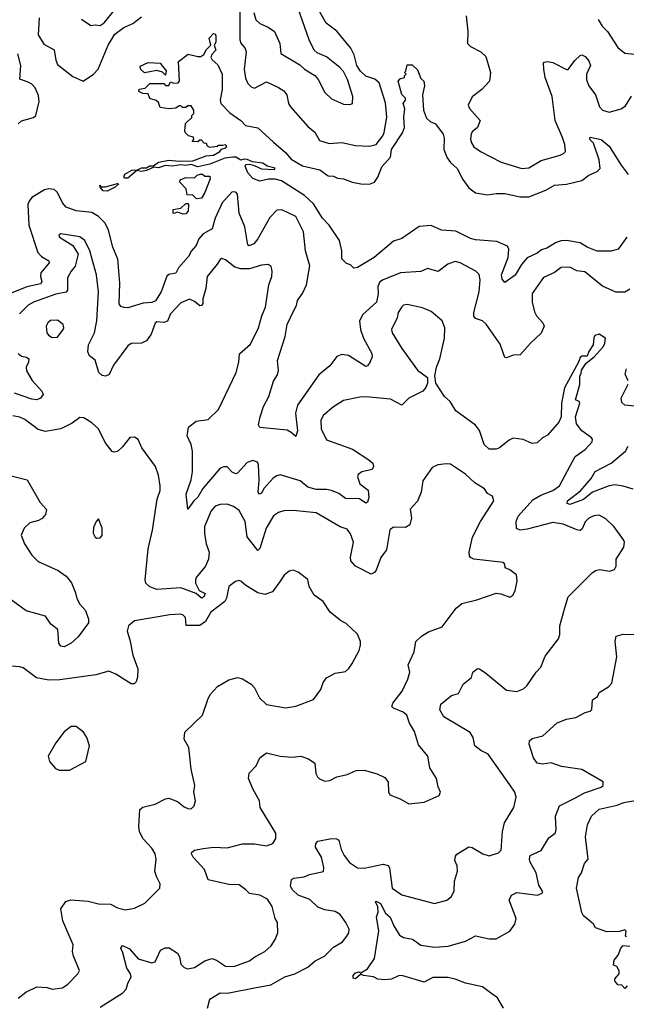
# Model space of a CAD drawing. Extents: x 2199565 to 2323334, y 894172 to 1018966.
# Tile 237 of 256: x 2218705 to 2222244, y 1006357 to 1012103. Entities that reach past the tile are written whole.
import ezdxf

# ---------------------------------------------------------------- set-up
doc = ezdxf.new("R2010")
doc.units = 0

msp = doc.modelspace()

# ---------------------------------------------------------------- linework, layer by layer
at = {"layer": '0CON10XD'}
for points in [[(2219065, 1012106.7), (2219119.3, 1012069.3), (2219145, 1012074), (2219175, 1012069.2), (2219196.7, 1012085), (2219326.9, 1012245)], [(2219989, 1012179), (2219990, 1011985), (2219995.4, 1011965.4), (2220020.4, 1011935), (2220026.4, 1011916.4), (2220015.3, 1011815), (2220022.4, 1011762.4), (2220035, 1011730), (2220055, 1011710.6), (2220075, 1011704.4), (2220145, 1011740), (2220215, 1011708.1), (2220245, 1011687.8), (2220262.7, 1011665), (2220272.2, 1011615), (2220284, 1011594), (2220385, 1011480), (2220427.1, 1011447.1), (2220455, 1011398), (2220509.5, 1011380.5), (2220585, 1011386.7), (2220665, 1011369.1), (2220745, 1011365.6), (2220784, 1011375), (2220823.3, 1011425), (2220831.2, 1011445), (2220846.3, 1011535), (2220838.7, 1011618.7), (2220803.1, 1011735), (2220777, 1011757), (2220725, 1011773.4), (2220692.4, 1011802.4), (2220672, 1011835), (2220657.2, 1011897.2), (2220637.6, 1011937.6), (2220555, 1012036.1), (2220493.6, 1012083.6), (2220425, 1012204.5)], [(2220070.5, 1012145), (2220081.7, 1012101.7), (2220105, 1012080.6), (2220155, 1012060), (2220192, 1012035), (2220222.9, 1011965), (2220228.8, 1011905), (2220339.8, 1011839.8), (2220366, 1011815), (2220427, 1011777), (2220447.1, 1011755), (2220485, 1011678), (2220525, 1011640.8), (2220595, 1011610.8), (2220631.7, 1011608.3), (2220646.7, 1011615), (2220649.2, 1011655), (2220616.8, 1011755), (2220595, 1011800.8), (2220572.9, 1011825), (2220495, 1011887.1), (2220440.4, 1011910.4), (2220422, 1011925), (2220394.1, 1011985.9), (2220328.8, 1012168.8)], [(2221309.2, 1012125), (2221318.8, 1012035), (2221318, 1011965), (2221335, 1011946), (2221396, 1011915), (2221425, 1011888.8), (2221452.5, 1011795), (2221446.9, 1011745), (2221400.8, 1011695), (2221345, 1011652.5), (2221321.2, 1011605), (2221328.8, 1011585), (2221391.2, 1011515), (2221375.7, 1011474.3), (2221345, 1011448), (2221338.1, 1011435), (2221335.7, 1011405.7), (2221341.4, 1011385), (2221355, 1011362), (2221393.8, 1011335), (2221515, 1011272.2), (2221635, 1011235.6), (2221675, 1011239.4), (2221747.6, 1011282.4), (2221857.4, 1011312.6), (2221877.9, 1011322.1), (2221889.2, 1011335), (2221885.6, 1011374.4), (2221872.9, 1011415), (2221829.4, 1011515), (2221811.1, 1011655), (2221770.4, 1011765), (2221762.5, 1011815), (2221760.5, 1011849.5), (2221765, 1011856.2), (2221785, 1011858.6), (2221815, 1011854.4), (2221895, 1011812), (2221905, 1011812.5), (2221944.2, 1011865), (2221975, 1011894), (2221985, 1011897.5), (2222005, 1011889.2), (2222025, 1011864), (2222035.5, 1011835), (2222012.5, 1011785), (2222012.1, 1011752.1), (2222025, 1011716.7), (2222064, 1011665), (2222088, 1011595), (2222105, 1011576.2), (2222145, 1011564.4), (2222215, 1011583.6), (2222239.9, 1011600.1), (2222275, 1011657.1)], [(2218818.1, 1012115), (2218811.5, 1012015), (2218845, 1011960.5), (2218906.6, 1011926.6), (2218915, 1011866.7), (2218925, 1011841.9), (2219015, 1011771.9), (2219075, 1011744.5), (2219135, 1011785.3), (2219162.5, 1011815), (2219221.7, 1011955), (2219260.7, 1012019.3), (2219313.2, 1012056.8), (2219365, 1012080.6), (2219415, 1012120.4)], [(2222080.6, 1012105), (2222104.2, 1012065), (2222134.5, 1012034.5), (2222195, 1011941.2), (2222235, 1011907.5), (2222445, 1011886)], [(2222248, 1010835), (2222196.4, 1010763.6), (2222155, 1010752.5), (2222075, 1010753.3), (2222016.2, 1010775), (2221975, 1010801.4), (2221895, 1010814.3), (2221865, 1010813.3), (2221835, 1010803.8), (2221780.9, 1010769.1), (2221749.3, 1010760.7), (2221725, 1010740.8), (2221665.9, 1010714.1), (2221633.6, 1010675), (2221595, 1010611.9), (2221535, 1010570), (2221519.2, 1010589.2), (2221516.8, 1010615), (2221554.2, 1010715), (2221559.1, 1010765), (2221551.3, 1010781.3), (2221489.7, 1010809.7), (2221365, 1010819.2), (2221335, 1010826.9), (2221249.4, 1010869.4), (2221165.4, 1010875.4), (2221105, 1010903.1), (2221035, 1010895.6), (2220935, 1010826.5), (2220885, 1010810.9), (2220773.8, 1010715), (2220675, 1010656.7), (2220655, 1010652.5), (2220635, 1010672.5), (2220610.7, 1010680.7), (2220585, 1010707.5), (2220584.2, 1010755), (2220571.2, 1010815), (2220510.8, 1010905), (2220470.9, 1010945), (2220418.3, 1011028.3), (2220366.4, 1011076.4), (2220232.4, 1011162.4), (2220195, 1011172.9), (2220156.8, 1011173.2), (2220105, 1011161.2), (2220065, 1011176.7), (2220035, 1011208.8), (2220021.2, 1011248.8), (2220025, 1011257.5), (2220045, 1011260), (2220072.3, 1011252.3), (2220115, 1011233.8), (2220191.7, 1011228.3), (2220195, 1011236), (2220148, 1011248), (2220123.3, 1011265), (2220063.3, 1011273.3), (2220031.7, 1011288.3), (2220015, 1011290), (2219995, 1011282.5), (2219965, 1011301.2), (2219948.3, 1011301.7), (2219902.5, 1011295), (2219815, 1011259.4), (2219745, 1011245.5), (2219705, 1011257.5), (2219675, 1011252), (2219645, 1011256.2), (2219595, 1011249.4), (2219555, 1011251.5), (2219515, 1011238.8), (2219487.5, 1011242.5), (2219445, 1011222.2), (2219415, 1011217.5), (2219387.5, 1011222.5), (2219335, 1011177.5), (2219318.8, 1011178.8), (2219311.9, 1011185), (2219317.6, 1011202.4), (2219358.8, 1011225), (2219392.9, 1011227.1), (2219415, 1011238.8), (2219445, 1011238.9), (2219465, 1011250), (2219485, 1011250), (2219515, 1011271.5), (2219575, 1011283.5), (2219635, 1011276.9), (2219715, 1011279.4), (2219791.8, 1011308.2), (2219835, 1011312.1), (2219872, 1011335), (2219881.7, 1011348.3), (2219906.7, 1011355), (2219912.5, 1011365), (2219905, 1011372.5), (2219888.3, 1011368.3), (2219865, 1011370), (2219857, 1011363), (2219815, 1011357.5), (2219800, 1011365), (2219795, 1011380), (2219781.7, 1011381.7), (2219765, 1011400), (2219755, 1011400), (2219745, 1011390), (2219711.7, 1011391.7), (2219720, 1011405), (2219718.3, 1011418.3), (2219690, 1011425), (2219670, 1011445), (2219667.5, 1011455), (2219673, 1011497), (2219708.3, 1011531.7), (2219710, 1011545), (2219720, 1011555), (2219720, 1011575), (2219705, 1011600), (2219685, 1011600), (2219675, 1011590), (2219655, 1011590), (2219645, 1011600), (2219635, 1011600), (2219615, 1011587.5), (2219575, 1011582.5), (2219525, 1011590), (2219515, 1011620), (2219501.7, 1011631.7), (2219463.6, 1011643.6), (2219455, 1011670), (2219423, 1011673), (2219400, 1011685), (2219401.7, 1011698.3), (2219437, 1011703), (2219465, 1011730), (2219545, 1011730), (2219555, 1011720), (2219575, 1011720), (2219585, 1011740), (2219605, 1011732.5), (2219630, 1011735), (2219637.5, 1011745), (2219631.7, 1011858.3), (2219688.3, 1011901.7), (2219745, 1011887.5), (2219761.7, 1011888.3), (2219779.3, 1011900.7), (2219795, 1011930), (2219820, 1011955), (2219810, 1011995), (2219835, 1012022.5), (2219845, 1012020), (2219848.3, 1012008.3), (2219848.3, 1011971.7), (2219840, 1011955), (2219850, 1011925), (2219825, 1011900), (2219820, 1011885), (2219828.3, 1011868.3), (2219860.7, 1011840.7), (2219885.8, 1011785), (2219886.7, 1011695), (2219874, 1011635), (2219879.2, 1011615), (2219930, 1011560), (2219995, 1011515.8), (2220022.5, 1011485), (2220095, 1011471.2), (2220185, 1011388.8)], [(2218695, 1011495.8), (2218715, 1011512.9), (2218785, 1011532.9), (2218798.1, 1011545), (2218818.2, 1011625), (2218815, 1011660), (2218794.6, 1011705), (2218775, 1011726.4), (2218755, 1011739.5), (2218705.8, 1011755.8), (2218712.1, 1011835), (2218693.2, 1011903.2)], [(2219555, 1011780), (2219537.5, 1011797.5), (2219505, 1011807.5), (2219433, 1011793), (2219410, 1011815), (2219408.3, 1011831.7), (2219455, 1011852.5), (2219525, 1011850), (2219560, 1011805), (2219555, 1011780)], [(2220185, 1011388.8), (2220255, 1011327.5), (2220288.9, 1011288.9), (2220355, 1011251.3), (2220456.4, 1011226.4), (2220505, 1011191.1), (2220535, 1011190), (2220558.8, 1011178.8), (2220595, 1011174), (2220645, 1011154.3), (2220695, 1011144.4), (2220745.7, 1011144.3), (2220774.1, 1011155.9), (2220793.8, 1011185), (2220817.5, 1011245), (2220868.2, 1011301.8), (2220873.4, 1011345), (2220937.4, 1011442.6), (2220950.6, 1011475), (2220945.8, 1011535), (2220952.3, 1011582.3), (2220942.9, 1011615), (2220956.2, 1011633.8), (2220956.2, 1011645), (2220935, 1011667.5), (2220913.3, 1011745), (2220925, 1011757.5), (2220950, 1011765), (2220950, 1011775), (2220960, 1011785), (2220950, 1011795), (2220957, 1011803), (2220965, 1011840), (2220995, 1011840), (2221025, 1011810), (2221045, 1011760), (2221063.6, 1011743.6), (2221067.5, 1011717.5), (2221056, 1011665), (2221061.5, 1011575), (2221078.7, 1011528.7), (2221099.8, 1011509.8), (2221131.2, 1011495), (2221175.8, 1011435), (2221181.7, 1011411.7), (2221179.6, 1011345), (2221198, 1011298), (2221218.9, 1011268.9), (2221257.9, 1011235), (2221290.4, 1011170.4), (2221325, 1011121.1), (2221365, 1011092.2), (2221435, 1011082.1), (2221485, 1011089.6), (2221535, 1011088.5), (2221625, 1011068.5), (2221675, 1011069.2), (2221775, 1011109.1), (2221825, 1011137.9), (2221895, 1011143.3), (2221985, 1011164.7), (2222025.5, 1011195), (2222075, 1011217.5), (2222091.1, 1011235), (2222085.8, 1011285.8), (2222052, 1011382), (2222032, 1011405), (2222033.1, 1011416.9), (2222096.7, 1011405), (2222145, 1011365.7), (2222213.8, 1011253.8), (2222255, 1011199.1)], [(2219737, 1011057), (2219715, 1011080), (2219681.7, 1011081.7), (2219677, 1011117), (2219640, 1011155), (2219641.7, 1011168.3), (2219675, 1011182.5), (2219725, 1011180), (2219740, 1011195), (2219758.3, 1011201.7), (2219771.7, 1011201.7), (2219785, 1011190), (2219815, 1011190), (2219816.2, 1011175), (2219785.8, 1011095), (2219765, 1011061.2), (2219737, 1011057)], [(2222265, 1010530), (2222236.2, 1010513.8), (2222183.2, 1010513.3), (2222105, 1010548.5), (2222002, 1010632), (2221955, 1010638.2), (2221915, 1010658.9), (2221865, 1010657.1), (2221825, 1010627.3), (2221761.5, 1010598.5), (2221695.6, 1010505), (2221694.5, 1010455), (2221707.9, 1010397.9), (2221720, 1010375), (2221756.4, 1010335), (2221764.2, 1010315), (2221746.6, 1010273.4), (2221684.6, 1010215.4), (2221625, 1010148), (2221583.9, 1010146.1), (2221545, 1010130), (2221535, 1010132.5), (2221524.5, 1010165), (2221508.7, 1010208.7), (2221426.9, 1010326.9), (2221405, 1010345.5), (2221365, 1010360), (2221355, 1010372.5), (2221355.5, 1010395), (2221386.5, 1010515), (2221392.1, 1010585), (2221386.2, 1010616.2), (2221366.1, 1010636.1), (2221275, 1010684.4), (2221245, 1010692.2), (2221203.8, 1010676.2), (2221145.7, 1010634.3), (2221085, 1010650.8), (2221045, 1010634.4), (2220927.5, 1010625), (2220824.7, 1010585.3), (2220806.9, 1010573.1), (2220794.6, 1010545.4), (2220797, 1010503), (2220787.5, 1010455), (2220706.9, 1010383.1), (2220688.2, 1010345), (2220692.5, 1010295), (2220710.4, 1010245), (2220760, 1010155), (2220761.4, 1010135), (2220747.9, 1010102.1), (2220735, 1010084), (2220725, 1010080), (2220623.9, 1010143.9), (2220585, 1010150), (2220555, 1010138.6), (2220515, 1010083.1), (2220450.1, 1010029.9), (2220325.7, 1009854.3), (2220313.9, 1009806.1), (2220325.4, 1009704.6), (2220315, 1009670), (2220288.8, 1009695), (2220265, 1009708), (2220105, 1009722.5), (2220098.8, 1009738.8), (2220107.3, 1009785), (2220126.9, 1009845), (2220158.6, 1009905), (2220185, 1009994.3), (2220209.5, 1010030.5), (2220214.1, 1010055), (2220208.5, 1010115), (2220253.5, 1010255), (2220266.2, 1010323.8), (2220304.3, 1010405.7), (2220319.3, 1010435), (2220325.4, 1010465), (2220355.4, 1010505), (2220378.4, 1010555), (2220396.9, 1010666.9), (2220372.7, 1010755), (2220360, 1010865), (2220315, 1010955.6), (2220235, 1010994.4), (2220205, 1010991.1), (2220165, 1010949.4), (2220095, 1010823.5), (2220070, 1010795), (2220042.9, 1010782.9), (2220035, 1010790), (2220017.9, 1010895), (2219985.2, 1010975), (2219975.5, 1011085), (2219965, 1011097.5), (2219945, 1011098.6), (2219885.3, 1011034.7), (2219846.2, 1010945), (2219828.2, 1010881.8), (2219775, 1010852.8), (2219750.3, 1010825), (2219733.6, 1010785), (2219706.7, 1010755), (2219689.3, 1010720.7), (2219630.4, 1010655), (2219616.3, 1010623.7), (2219575, 1010617.1), (2219563.8, 1010606.2), (2219530.7, 1010515), (2219497, 1010463), (2219475, 1010452.2), (2219425, 1010449.6), (2219335, 1010421.9), (2219313.4, 1010423.4), (2219295, 1010430), (2219285.6, 1010445), (2219289.5, 1010565), (2219276.9, 1010705), (2219247.3, 1010775), (2219223.4, 1010875), (2219202.7, 1010915), (2219164.6, 1010955), (2219125, 1010977.4), (2219035, 1010987.6), (2218975, 1011008.5), (2218955, 1011033.5), (2218925.9, 1011095), (2218905, 1011112.7), (2218875, 1011116.7), (2218850.1, 1011109.9), (2218774.6, 1011065.4)], [(2219215, 1011101.8), (2219192.5, 1011105), (2219174, 1011125), (2219173, 1011137), (2219178.3, 1011128.3), (2219205, 1011127.1), (2219275, 1011147.5), (2219282.5, 1011145), (2219261.2, 1011125), (2219215, 1011101.8)], [(2218774.6, 1011065.4), (2218759.2, 1011045), (2218753.1, 1011025), (2218758.9, 1010905), (2218811.4, 1010745), (2218831.4, 1010721.4), (2218874.4, 1010695), (2218877.1, 1010685), (2218828.4, 1010625), (2218825.4, 1010604.6), (2218834.6, 1010575), (2218828.4, 1010561.6), (2218746.4, 1010543.6), (2218655, 1010506.4)], [(2219658.3, 1010968.3), (2219625, 1010980), (2219605, 1010972.5), (2219600, 1010975), (2219600, 1010995), (2219645, 1011002.5), (2219675, 1011030), (2219685, 1011030), (2219690, 1011025), (2219687.5, 1010985), (2219675, 1010970), (2219658.3, 1010968.3)], [(2219153.8, 1010615), (2219114.2, 1010755), (2219085, 1010814), (2219055, 1010835.7), (2218945, 1010853.3), (2218933.8, 1010845), (2218936.7, 1010835), (2219015, 1010786.2), (2219045.7, 1010735), (2219029.2, 1010665), (2219004.5, 1010635), (2218983.7, 1010596.3), (2218983.6, 1010525), (2218975, 1010513.9), (2218915, 1010501.3), (2218785.8, 1010455), (2218755, 1010437.5), (2218703.5, 1010386.5)], [(2219800, 1006335), (2219815, 1006387.5), (2219875, 1006424), (2219917.7, 1006422.3), (2220075, 1006452.5), (2220169.1, 1006470.9), (2220252.7, 1006517.2), (2220309.2, 1006535), (2220385, 1006572.9), (2220429.1, 1006610.9), (2220482.6, 1006637.4), (2220535, 1006690), (2220587.4, 1006722.6), (2220614.4, 1006755), (2220625.5, 1006775), (2220626.5, 1006795), (2220608.2, 1006835), (2220575, 1006882.1), (2220545, 1006898.8), (2220485, 1006907.5), (2220445, 1006923.2), (2220398.6, 1006968.6), (2220330, 1006995), (2220296.9, 1007025), (2220284.1, 1007045.9), (2220291.2, 1007085), (2220305, 1007094.2), (2220365, 1007101.1), (2220395, 1007114.2), (2220478.3, 1007131.7), (2220480, 1007155), (2220466.2, 1007216.2), (2220431.2, 1007275), (2220433.3, 1007295), (2220445, 1007310), (2220525, 1007325.5), (2220555, 1007323.3), (2220567.8, 1007315), (2220580.7, 1007260.7), (2220598.2, 1007225), (2220628.2, 1007185), (2220675, 1007154.5), (2220715, 1007151.5), (2220825, 1007175.5), (2220855, 1007168), (2220863.2, 1007153.2), (2220878.1, 1007035), (2220935, 1006996.9), (2221125, 1006945.8), (2221197.5, 1006965), (2221224.3, 1006985.7), (2221240.3, 1007019.7), (2221241.1, 1007075), (2221260, 1007135), (2221256.9, 1007165), (2221244.2, 1007195.8), (2221248, 1007222), (2221256, 1007234), (2221325, 1007275.6), (2221345, 1007271.4), (2221406.7, 1007235), (2221445, 1007224.3), (2221498, 1007242), (2221513.7, 1007256.3), (2221522.7, 1007365), (2221534.4, 1007415.6), (2221587.5, 1007505), (2221600.8, 1007565), (2221594.3, 1007595), (2221565, 1007638), (2221437.4, 1007817.4), (2221395, 1007838.6), (2221361.2, 1007865), (2221351.5, 1007915), (2221332.6, 1007942.6), (2221178.8, 1008035), (2221156.7, 1008075), (2221161.2, 1008108.8), (2221225, 1008158.8), (2221265, 1008170), (2221293.1, 1008225), (2221340, 1008265), (2221348.8, 1008295), (2221375, 1008316.2), (2221387.5, 1008315), (2221425, 1008288.8), (2221545, 1008190.8), (2221605, 1008182.5), (2221645, 1008198), (2221664.5, 1008215.5), (2221718, 1008295), (2221745.8, 1008325), (2221771.3, 1008388.7), (2221849.5, 1008490.5), (2221856.2, 1008515), (2221856, 1008565), (2221885, 1008670), (2221904.3, 1008735), (2222045, 1008875.8), (2222065, 1008889.2), (2222090, 1008895), (2222145.9, 1008884.1), (2222175.9, 1008894.1), (2222185.8, 1008915), (2222185.7, 1008955), (2222229.2, 1009025), (2222233.6, 1009053.6), (2222228.3, 1009068.3), (2222172.7, 1009142.7), (2222125, 1009191.2), (2222085, 1009212), (2222055, 1009208.1), (2222025, 1009194.3), (2222005, 1009172.5), (2221987.3, 1009132.7), (2221975, 1009123.1), (2221955, 1009125.4), (2221875, 1009158.8), (2221815, 1009168.4), (2221665, 1009129.4), (2221625, 1009124), (2221603.6, 1009133.6), (2221602, 1009175), (2221612.5, 1009205), (2221698.9, 1009301.1), (2221745, 1009328.8), (2221815, 1009356.4), (2221855, 1009383.3), (2221945.4, 1009554.6), (2222004, 1009595), (2222045, 1009640), (2222046.2, 1009655), (2222040, 1009665), (2221984.5, 1009704.5), (2221954.4, 1009744.4), (2221946.9, 1009785), (2221973.3, 1009865), (2221970, 1009875), (2221947.5, 1009885), (2221973.8, 1009975), (2221972.5, 1010025), (2221981.7, 1010038.3), (2221983, 1010057), (2222010.5, 1010099.5), (2222056.7, 1010135), (2222108.8, 1010195), (2222118.8, 1010215), (2222122.5, 1010245), (2222085, 1010267.5), (2222060.7, 1010259.3), (2222053.9, 1010246.1), (2222050, 1010205), (2222025, 1010167.5), (2222015, 1010140), (2221985, 1010140), (2221975, 1010132.5), (2221966.2, 1010103.8), (2221884.3, 1009955.7), (2221866.2, 1009865), (2221863.3, 1009785), (2221850, 1009755), (2221785, 1009678.8), (2221755, 1009663.8), (2221725, 1009633.1), (2221695, 1009630.8), (2221642.7, 1009652.7), (2221585, 1009660.6), (2221561.1, 1009648.9), (2221505, 1009604.4), (2221485, 1009597.8), (2221445, 1009597.3), (2221413.9, 1009623.9), (2221387.8, 1009705), (2221365, 1009737.1), (2221249.7, 1009819.7), (2221215.6, 1009875.6), (2221183.3, 1009905), (2221132.1, 1009982.1), (2221127.5, 1010025), (2221136, 1010075), (2221156.8, 1010123.2), (2221182.9, 1010245), (2221185.5, 1010305.5), (2221169.2, 1010345), (2221105, 1010399.5), (2221055, 1010422.5), (2220965, 1010440.4), (2220945, 1010437.3), (2220935, 1010426.9), (2220913.8, 1010395), (2220907.5, 1010362.5), (2220874.2, 1010295), (2220878, 1010275), (2220935, 1010184.2), (2221025, 1010058), (2221083.8, 1010015), (2221085, 1009982.5), (2221074.1, 1009955.9), (2221056.7, 1009935), (2220976.2, 1009895), (2220935, 1009854.3), (2220868.2, 1009888.2), (2220725, 1009901.5), (2220689.1, 1009900.9), (2220595, 1009880.6), (2220535, 1009844.3), (2220476.4, 1009793.6), (2220461.1, 1009765), (2220464.5, 1009715), (2220495, 1009651.4), (2220646.5, 1009596.5), (2220742.5, 1009535), (2220764.3, 1009515), (2220769.4, 1009495), (2220762.1, 1009477.9), (2220702, 1009465), (2220680.6, 1009449.4), (2220675.6, 1009435), (2220690, 1009395), (2220737.1, 1009357.1), (2220741.5, 1009315), (2220735, 1009286.7), (2220725, 1009281.2), (2220687.8, 1009307.8), (2220605, 1009308.9), (2220567.4, 1009337.4), (2220525, 1009355.3), (2220495, 1009361.5), (2220435, 1009361.1), (2220385, 1009374.5), (2220341.1, 1009411.1), (2220225, 1009446.8), (2220205, 1009442), (2220183.1, 1009426.9), (2220131.7, 1009368.3), (2220115, 1009340.5), (2220104.6, 1009334.6), (2220096.3, 1009346.3), (2220101.9, 1009415), (2220098.2, 1009508.2), (2220091.7, 1009521.7), (2220065, 1009530), (2220031.7, 1009518.3), (2219975, 1009456.4), (2219966.4, 1009453.6), (2219945, 1009463.2), (2219915, 1009492.9), (2219895, 1009494), (2219875, 1009485.3), (2219773.5, 1009366.5), (2219745, 1009316.4), (2219720.5, 1009295), (2219685, 1009247.5), (2219676.5, 1009335), (2219705, 1009418), (2219712.6, 1009465), (2219713.8, 1009585), (2219704.6, 1009625), (2219681.8, 1009675), (2219690, 1009725), (2219735, 1009760.6), (2219805, 1009770), (2219865, 1009827.5), (2219967.8, 1010045), (2219984.3, 1010105), (2219986.7, 1010153.3), (2220050.7, 1010209.3), (2220098.9, 1010305), (2220118.1, 1010375), (2220139.2, 1010425), (2220159.2, 1010555), (2220176, 1010605), (2220178, 1010635), (2220172, 1010662), (2220155, 1010673.8), (2220115, 1010670), (2220045, 1010649.6), (2219995, 1010650), (2219959.7, 1010659.7), (2219905, 1010701.4), (2219885, 1010709.2), (2219875, 1010704), (2219856.4, 1010676.4), (2219799.4, 1010605), (2219790, 1010535), (2219773.1, 1010475), (2219772.9, 1010447.1), (2219765.3, 1010434.7), (2219755, 1010433.3), (2219725, 1010458.2), (2219695, 1010471.5), (2219645, 1010451.1), (2219584.3, 1010385.7), (2219566.9, 1010343.1), (2219545, 1010336), (2219505, 1010339.2), (2219495, 1010333.1), (2219472.2, 1010267.8), (2219445, 1010228.6), (2219415, 1010215.7), (2219355, 1010214.4), (2219335, 1010199.4), (2219252.1, 1010087.9), (2219226.8, 1010033.2), (2219205, 1010023.8), (2219185, 1010027.5), (2219165.8, 1010045), (2219145.4, 1010115.4), (2219111.2, 1010141.2), (2219102.5, 1010165), (2219106.2, 1010205), (2219141.8, 1010275), (2219155.7, 1010345), (2219164.7, 1010515), (2219153.8, 1010615)], [(2218895, 1010248.8), (2218925, 1010250), (2218957.5, 1010295), (2218962, 1010305), (2218958.8, 1010325), (2218925, 1010349.2), (2218885, 1010348.6), (2218869.2, 1010335), (2218859.4, 1010315), (2218862.5, 1010275), (2218872.1, 1010262.1), (2218895, 1010248.8)], [(2218695, 1010154.4), (2218715, 1010140.4), (2218745, 1010134.1), (2218757.5, 1010125), (2218756.1, 1010105), (2218741.5, 1010075), (2218743.7, 1010053.7), (2218778.3, 1009998.3), (2218834.3, 1009935), (2218842, 1009915), (2218826.2, 1009895), (2218805.5, 1009884.5), (2218775, 1009887.7), (2218675, 1009923.6)], [(2222255.6, 1009995), (2222237.5, 1010035), (2222244.7, 1010065.3)], [(2222334.2, 1009844.2), (2222235, 1009854.4), (2222218.8, 1009868.8), (2222214.2, 1009895), (2222255.6, 1009975.6)], [(2220301.2, 1009238.8), (2220245, 1009236.7), (2220215, 1009227.5), (2220185, 1009207.5), (2220142.9, 1009135), (2220105, 1009016.2), (2220095, 1009005.6), (2220031.1, 1009085), (2220020.7, 1009175), (2219985, 1009239.2), (2219952.4, 1009262.4), (2219915, 1009275.6), (2219875, 1009274.4), (2219846.2, 1009263.8), (2219822.6, 1009237.4), (2219783.4, 1009145), (2219782.5, 1009105), (2219792.9, 1009045), (2219810.5, 1008995), (2219805.6, 1008955), (2219789.4, 1008915), (2219735, 1008848.6), (2219730.8, 1008835), (2219731.2, 1008815), (2219751.7, 1008771.7), (2219786.2, 1008755), (2219780, 1008735), (2219765, 1008728.2), (2219735.3, 1008755.3), (2219645, 1008788.1), (2219505, 1008777.3), (2219463.4, 1008793.4), (2219440.8, 1008815), (2219436.9, 1008835), (2219454.7, 1009015.3), (2219478.9, 1009125), (2219507.3, 1009305), (2219523.5, 1009355), (2219523.4, 1009383.4), (2219514.4, 1009445), (2219497.1, 1009495), (2219416.7, 1009605), (2219395, 1009652.5), (2219375, 1009666.7), (2219347.5, 1009665), (2219305, 1009610), (2219275, 1009584), (2219255, 1009578.8), (2219245, 1009583.8), (2219204, 1009635), (2219165, 1009716), (2219125, 1009750.8), (2219078.8, 1009778.8), (2219055, 1009780.8), (2219010.9, 1009749.1), (2218943.8, 1009716.2), (2218855, 1009700), (2218811.7, 1009711.7), (2218735, 1009769.6), (2218705, 1009783.1), (2218665, 1009791.2)], [(2222284, 1009364), (2222225, 1009380.9), (2222178, 1009388), (2222145, 1009383.5), (2222047.1, 1009345), (2221995, 1009304.1), (2221914.8, 1009274.8), (2221899.8, 1009279.8), (2221901.4, 1009295), (2221976, 1009354), (2222038.9, 1009425), (2222063.1, 1009466.9), (2222156.2, 1009515), (2222238.8, 1009585), (2222254.6, 1009615)], [(2219175, 1006341.1), (2219306.1, 1006423.9), (2219325.7, 1006445), (2219338, 1006485), (2219355.8, 1006515.8), (2219351.4, 1006535), (2219328.9, 1006568.9), (2219307, 1006657), (2219294, 1006685), (2219305, 1006700), (2219345, 1006680), (2219395, 1006623.1), (2219475, 1006600), (2219496, 1006605), (2219527.1, 1006672.9), (2219553.8, 1006686.2), (2219576.7, 1006686.7), (2219625, 1006655.7), (2219636.5, 1006635), (2219645, 1006592), (2219665, 1006571.4), (2219685, 1006564.2), (2219725, 1006572.5), (2219785, 1006610.8), (2219825, 1006624), (2219852.5, 1006615), (2219905, 1006579.4), (2219955, 1006577.8), (2220045, 1006611.1), (2220076.2, 1006635), (2220135, 1006665.6), (2220171.1, 1006698.9), (2220195.8, 1006735), (2220210, 1006775), (2220208, 1006835), (2220195, 1006857.5), (2220178.5, 1006928.5), (2220149.9, 1006969.9), (2220105, 1006993.6), (2220045, 1007003.8), (2220025, 1007025.6), (2219985, 1007054.5), (2219925, 1007057.1), (2219805, 1007082.9), (2219782.9, 1007142.9), (2219716.2, 1007215), (2219706.7, 1007235), (2219710, 1007245), (2219724.2, 1007255.8), (2219775, 1007265.6), (2219836.6, 1007273.4), (2219915, 1007270), (2220005, 1007293.6), (2220075, 1007292.9), (2220145, 1007282.9), (2220182.5, 1007295), (2220200, 1007325), (2220200, 1007355), (2220108.6, 1007505), (2220104.3, 1007545), (2220064.2, 1007615), (2220040, 1007675), (2220044.1, 1007705.9), (2220085, 1007748.8), (2220105.8, 1007795), (2220145, 1007824.4), (2220225, 1007804.4), (2220295, 1007800), (2220345, 1007805.4), (2220390.7, 1007789.3), (2220427.5, 1007765), (2220432.5, 1007705), (2220442.5, 1007685), (2220455, 1007672.5), (2220485, 1007660), (2220515, 1007664), (2220554.5, 1007685.5), (2220615, 1007698.6), (2220668.8, 1007721.2), (2220715, 1007724.2), (2220791.4, 1007701.4), (2220835, 1007680), (2220853.9, 1007653.9), (2220857, 1007597), (2220865, 1007580), (2220925, 1007556.7), (2220975, 1007526.7), (2221065, 1007536.2), (2221152.5, 1007575), (2221160, 1007595), (2221145.9, 1007625.9), (2221135.8, 1007675), (2221097.7, 1007737.7), (2221085.7, 1007805.7), (2221031.9, 1007871.9), (2221008.3, 1007948.3), (2220978.3, 1007998.3), (2220964.5, 1008044.5), (2220942.8, 1008062.8), (2220885.6, 1008085.6), (2220876, 1008095), (2220881.5, 1008115), (2220936.9, 1008185), (2220968.6, 1008255), (2220981.4, 1008295), (2220972.1, 1008337.9), (2221005.6, 1008415), (2221016.7, 1008475), (2221048.8, 1008505), (2221089.7, 1008530.3), (2221170.5, 1008559.5), (2221251.7, 1008668.3), (2221283.7, 1008696.3), (2221372.6, 1008717.4), (2221485, 1008756), (2221512.3, 1008752.3), (2221565, 1008732.5), (2221582.5, 1008745), (2221595, 1008770), (2221608.3, 1008828.3), (2221603.6, 1008863.6), (2221565, 1008893.3), (2221537.5, 1008905), (2221536.2, 1008925), (2221526.7, 1008935), (2221355, 1008955.5), (2221335, 1008964.4), (2221328.5, 1008975), (2221327.5, 1008995), (2221347.5, 1009082.5), (2221393.8, 1009175), (2221470.8, 1009295), (2221462.7, 1009322.7), (2221435, 1009338.8), (2221416.2, 1009365), (2221360.5, 1009400.5), (2221305, 1009451.4), (2221218.8, 1009508.8), (2221195, 1009512), (2221145, 1009506), (2221110.5, 1009489.5), (2221057, 1009413), (2221046.7, 1009345), (2221026.4, 1009293.6), (2220982.5, 1009247.5), (2220990, 1009195), (2220981.4, 1009155), (2220955, 1009140), (2220885, 1009140.9), (2220865, 1009125.8), (2220845, 1009010), (2220811.5, 1008965), (2220785, 1008891.2), (2220775, 1008876.2), (2220755, 1008868), (2220664, 1008915), (2220637.5, 1008945), (2220635.7, 1008965.7), (2220652, 1009055), (2220635, 1009102), (2220615, 1009130), (2220574.5, 1009144.5), (2220435.3, 1009225.3), (2220301.2, 1009238.8)], [(2218655, 1009442.2), (2218748.2, 1009418.2), (2218825, 1009286), (2218860.6, 1009245), (2218855.5, 1009215), (2218835, 1009192.2), (2218815, 1009180.5), (2218763.9, 1009166.1), (2218731.4, 1009135), (2218713.1, 1009095), (2218731.9, 1009045), (2218775, 1008978), (2218811.7, 1008941.7), (2218928.2, 1008888.2), (2218975, 1008855.7), (2219007, 1008817), (2219030.9, 1008759.1), (2219037.5, 1008725), (2219055, 1008691.4), (2219089.4, 1008655), (2219105.8, 1008605), (2219107.1, 1008582.9), (2219045, 1008501.2), (2219005, 1008464), (2218965, 1008443.8), (2218945, 1008446.7), (2218932.5, 1008465), (2218927.5, 1008545), (2218886.5, 1008576.5), (2218855, 1008622.5), (2218743.4, 1008653.4), (2218655, 1008717.2)], [(2219155, 1009077.5), (2219175, 1009080), (2219186.4, 1009093.6), (2219186.2, 1009135), (2219165, 1009190), (2219150, 1009175), (2219135, 1009140), (2219133.6, 1009106.4), (2219145, 1009082.5), (2219155, 1009077.5)], [(2218695, 1006392.5), (2218741.4, 1006428.6), (2218805, 1006460), (2218864.2, 1006455.8), (2218895, 1006445.8), (2218955, 1006453.8), (2218985, 1006473.8), (2219043.3, 1006535), (2219053.3, 1006555), (2219018.3, 1006638.3), (2219012.5, 1006665), (2219015.8, 1006705), (2218955.8, 1006844.2), (2218944, 1006915), (2218973.6, 1006956.4), (2219002.3, 1006967.7), (2219105, 1006959.2), (2219165, 1006944.4), (2219235, 1006942.5), (2219275, 1006920.8), (2219321.7, 1006908.3), (2219375, 1006918.8), (2219435, 1006946.7), (2219522.5, 1007035), (2219525, 1007060), (2219502.3, 1007102.3), (2219494.1, 1007134.1), (2219500.8, 1007205), (2219495.8, 1007235), (2219475, 1007269.2), (2219422.9, 1007325), (2219404.4, 1007365), (2219400, 1007395), (2219406, 1007494), (2219422.7, 1007507.3), (2219495, 1007525.8), (2219555, 1007555.8), (2219575, 1007559.2), (2219625, 1007541.2), (2219665, 1007508.8), (2219685, 1007500), (2219705, 1007498.8), (2219723.3, 1007515), (2219731.2, 1007545), (2219721.2, 1007595), (2219726.2, 1007635), (2219705, 1007730), (2219691.1, 1007855), (2219663.9, 1007903.9), (2219667.5, 1007945), (2219771.2, 1008045), (2219802.5, 1008135), (2219816.7, 1008165), (2219858.3, 1008211.7), (2219925, 1008250), (2219975, 1008264), (2220005, 1008256), (2220055, 1008226), (2220074.2, 1008205), (2220104.2, 1008145), (2220145, 1008105.8), (2220255, 1008088), (2220315, 1008098), (2220418.8, 1008135), (2220461.2, 1008195), (2220476.2, 1008235), (2220495, 1008263.3), (2220545, 1008288.8), (2220605, 1008300), (2220625, 1008316.7), (2220644.2, 1008345.8), (2220685, 1008422.5), (2220693, 1008453), (2220693.3, 1008475), (2220675, 1008517.5), (2220609.3, 1008579.3), (2220576.4, 1008596.4), (2220516.1, 1008646.1), (2220475, 1008707.5), (2220422.5, 1008745), (2220393.3, 1008795), (2220385.8, 1008835.8), (2220328.8, 1008878.8), (2220300.7, 1008890.7), (2220277.5, 1008885), (2220248.8, 1008861.2), (2220224.2, 1008825.8), (2220180, 1008765), (2220135, 1008748.8), (2220095, 1008758.6), (2220025, 1008800.6), (2219995, 1008826), (2219985, 1008830), (2219963.3, 1008825), (2219925, 1008796.2), (2219912.3, 1008727.7), (2219901.8, 1008708.2), (2219820.6, 1008645), (2219788.2, 1008591.8), (2219755, 1008567.1), (2219676.9, 1008566.9), (2219672.2, 1008615), (2219658.9, 1008628.9), (2219645, 1008633.3), (2219580.6, 1008629.4), (2219374.1, 1008595.9), (2219338.8, 1008565), (2219332, 1008535), (2219347.8, 1008485), (2219364.5, 1008395), (2219393.5, 1008315), (2219392.8, 1008267.2), (2219385, 1008240), (2219371.7, 1008228.3), (2219355, 1008228), (2219265, 1008284.5), (2219225, 1008301.9), (2219149.2, 1008279.2), (2218938.4, 1008251.6), (2218875, 1008248.8), (2218802.7, 1008262.7), (2218725, 1008320), (2218705, 1008326.7), (2218655, 1008330)], [(2221527.3, 1006335), (2221491.9, 1006395), (2221459.2, 1006419.2), (2221405, 1006459.5), (2221305, 1006479.7), (2221245, 1006504.8), (2221205, 1006514.3), (2221115, 1006514.2), (2221065, 1006486.5), (2220935, 1006524.7), (2220915, 1006523.5), (2220875, 1006504.7), (2220835, 1006500.4), (2220794.3, 1006504.3), (2220768.3, 1006518.3), (2220710, 1006525), (2220695, 1006532.5), (2220665, 1006506.7), (2220650, 1006510), (2220651.2, 1006525), (2220665, 1006541.2), (2220686.2, 1006546.2), (2220695, 1006540), (2220735, 1006563.8), (2220775.8, 1006625), (2220800.9, 1006785), (2220786.2, 1006865), (2220796, 1006895), (2220794.4, 1006925), (2220780, 1006955), (2220785, 1006960), (2220810.9, 1006945), (2220839.8, 1006889.8), (2220867.1, 1006865), (2220887.1, 1006815), (2220921.5, 1006761.5), (2220945, 1006746.4), (2220996.4, 1006736.4), (2221045, 1006702.2), (2221125, 1006691.5), (2221205, 1006697.1), (2221306.7, 1006725), (2221365, 1006756.7), (2221445, 1006740), (2221485, 1006740), (2221565, 1006783.8), (2221593.8, 1006825), (2221601.7, 1006858.3), (2221560, 1006965), (2221575, 1006993.8), (2221605, 1007009.2), (2221725.6, 1006994.4), (2221752.5, 1007005), (2221757, 1007013), (2221733.3, 1007053.3), (2221718.8, 1007125), (2221684.2, 1007185.8), (2221678.9, 1007205), (2221683.1, 1007225), (2221747.5, 1007255), (2221792.1, 1007327.9), (2221829.2, 1007355), (2221835.6, 1007375), (2221831.3, 1007455), (2221854.4, 1007515), (2221948.2, 1007561.8), (2221999.6, 1007590.4), (2222096.7, 1007625), (2222108.8, 1007635), (2222108.8, 1007655), (2221985, 1007728.2), (2221865.9, 1007745.9), (2221805, 1007765.4), (2221755, 1007759.5), (2221723.8, 1007765), (2221701.9, 1007795), (2221677.5, 1007875), (2221678.8, 1007895), (2221695, 1007908), (2221756.3, 1007923.7), (2221840.3, 1007999.7), (2221895, 1008021.2), (2221949.5, 1008030.5), (2222005, 1008060), (2222032.5, 1008067.5), (2222042.5, 1008077.5), (2222046.2, 1008133.8), (2222076.4, 1008153.6), (2222085, 1008177.5), (2222140.5, 1008209.5), (2222158.9, 1008231.1), (2222188.9, 1008385), (2222180, 1008475), (2222184.3, 1008505.7), (2222225, 1008517.5), (2222292.5, 1008515)], [(2218995, 1007722.9), (2219090, 1007775), (2219111.2, 1007865), (2219096.2, 1007915), (2219076.7, 1007945), (2219035, 1007977.5), (2219005, 1007977.5), (2218965, 1007947.5), (2218915, 1007882.5), (2218871.2, 1007805), (2218878.8, 1007775), (2218913.6, 1007733.6), (2218935, 1007724.4), (2218995, 1007722.9)], [(2222245, 1006750), (2222240, 1006755), (2222243, 1006783), (2222235, 1006792.5), (2222205, 1006782.5), (2222130.7, 1006780.7), (2222065, 1006802.5), (2222052.5, 1006825), (2222025, 1006847.5), (2221995, 1006872.5), (2221985, 1006892.5), (2221952.9, 1007035), (2221965, 1007097.5), (2221983.3, 1007125), (2222000.5, 1007179.5), (2222021.2, 1007205), (2222006.7, 1007335), (2222018.6, 1007405), (2222041.9, 1007455), (2222085, 1007495.5), (2222190.7, 1007519.3), (2222230, 1007535), (2222307.9, 1007547.9)], [(2222250, 1006465), (2222235, 1006450), (2222218.3, 1006468.3), (2222195, 1006470), (2222177.5, 1006495), (2222177.5, 1006505), (2222203.3, 1006535), (2222203, 1006553), (2222188.3, 1006578.3), (2222170, 1006585), (2222172.5, 1006615), (2222197, 1006643), (2222212.5, 1006685), (2222225, 1006700), (2222265, 1006696.7)]]:
    msp.add_lwpolyline(points, dxfattribs=at)

doc.saveas('drawing.dxf')
